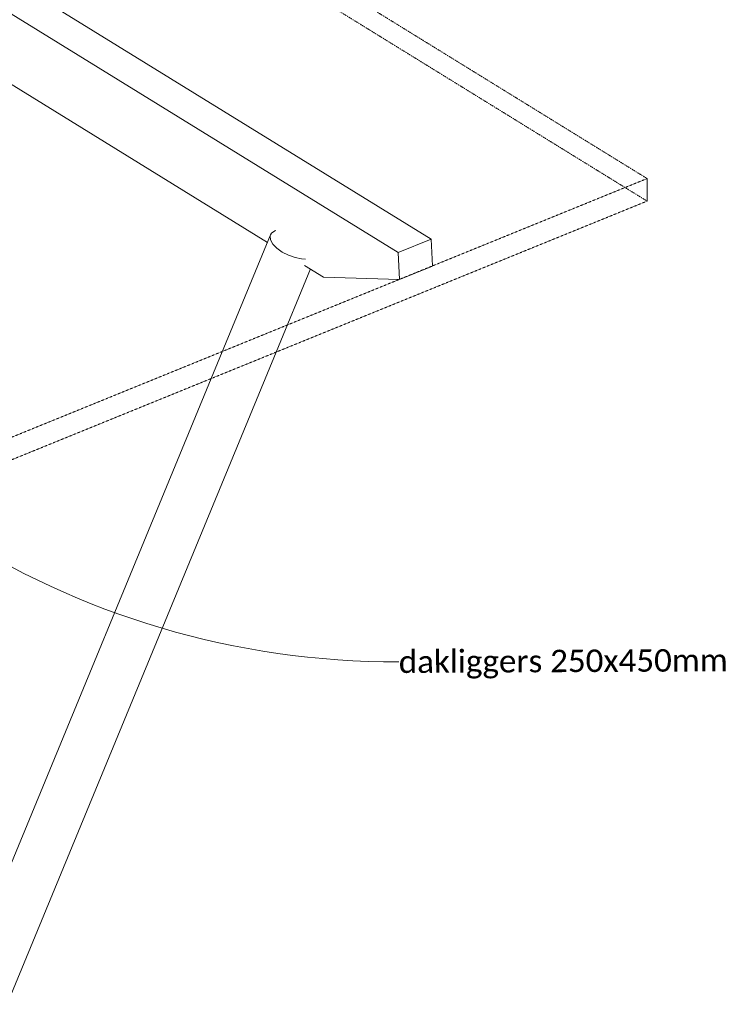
# Model space of a CAD drawing. Header units: millimetres. Extents: x -15398 to 21123, y -830 to 19992.
# Tile 13 of 14: x 16346 to 20586, y 6564 to 12484. Entities that reach past the tile are written whole.
import ezdxf

# ---------------------------------------------------------------- set-up
doc = ezdxf.new("R2010")
doc.units = ezdxf.units.MM
doc.linetypes.add('dash klein', pattern=[2, 1, -1])
for name, color, linetype, lineweight in [('A-ROOF', 132, 'Continuous', 13), ('G-ANNO-TEXT', 231, 'Continuous', 9), ('S-BEAM', 12, 'Continuous', 18), ('S-COLS', 52, 'Continuous', 18)]:
    doc.layers.add(name, color=color, linetype=linetype, lineweight=lineweight)
doc.styles.add('Calibri', font='calibri.ttf', dxfattribs={"height": 135})

msp = doc.modelspace()

# ---------------------------------------------------------------- linework, layer by layer
at = {"layer": 'A-ROOF', "linetype": 'dash klein'}
for p, q in [((6753.7, 19775.7), (20116.5, 11529)), ((20116.5, 11393.4), (6753.7, 19640)), ((20116.5, 11529), (1845.4, 4086.6)), ((20116.5, 11393.4), (20116.5, 11529)), ((1845.4, 3951), (20116.5, 11393.4))]:
    msp.add_line(p, q, dxfattribs=at)
at = {"layer": 'G-ANNO-TEXT', "color": 7}
msp.add_arc((18599, 13551.5), 4928.1, 203.64102, 270.29574, dxfattribs=at)
at = {"layer": 'S-BEAM', "lineweight": 13}
for p, q in [((6064.4, 19036.2), (18819.8, 11164.5)), ((5865.8, 18955.3), (18621.2, 11083.6)), ((16048.9, 12247.2), (17835.5, 11144.6)), ((18819.8, 11164.5), (18621.2, 11083.6)), ((18826.3, 11003.4), (18819.8, 11164.5)), ((18621.2, 11083.6), (18627.7, 10922.5)), ((18058.4, 11007.1), (18172, 10937)), ((18627.7, 10921.9), (18826.3, 11002.8)), ((18172, 10937), (18627.7, 10921.9))]:
    msp.add_line(p, q, dxfattribs=at)
at = {"layer": 'S-COLS', "lineweight": 13}
for p, q in [((17853.3, 11190.6), (17496.9, 10326.3)), ((17851, 11182.3), (17853.4, 11190.6)), ((17886.9, 10485.2), (18093.3, 10985.6)), ((15840.8, 5523.9), (17886.9, 10485.2)), ((17496.9, 10326.3), (15563.4, 5638.2))]:
    msp.add_line(p, q, dxfattribs=at)
for points in [[(17853.4, 11190.6, 0), (17859.9, 11201, 0), (17879.5, 11214.3, 0), (17886.4, 11216.8, 0)], [(18000.9, 11053.6, 0), (17960.8, 11067.6, 0), (17923.2, 11086.8, 0), (17891.2, 11109.8, 0), (17867.3, 11134.8, 0), (17853.6, 11159.6, 0), (17851, 11182.3, 0)], [(18062.9, 11045.1, 0), (18040.3, 11046.2, 0), (18000.9, 11053.6, 0)]]:
    msp.add_polyline3d(points, dxfattribs=at)

# ---------------------------------------------------------------- texts
at = {"layer": 'G-ANNO-TEXT', "color": 7, "insert": (18624.1, 8690.9), "char_height": 135, "width": 2441.138, "attachment_point": 1, "rotation": 0.29574, "style": 'Calibri'}
msp.add_mtext('dakliggers 250x450mm', dxfattribs=at)

doc.saveas('drawing.dxf')
